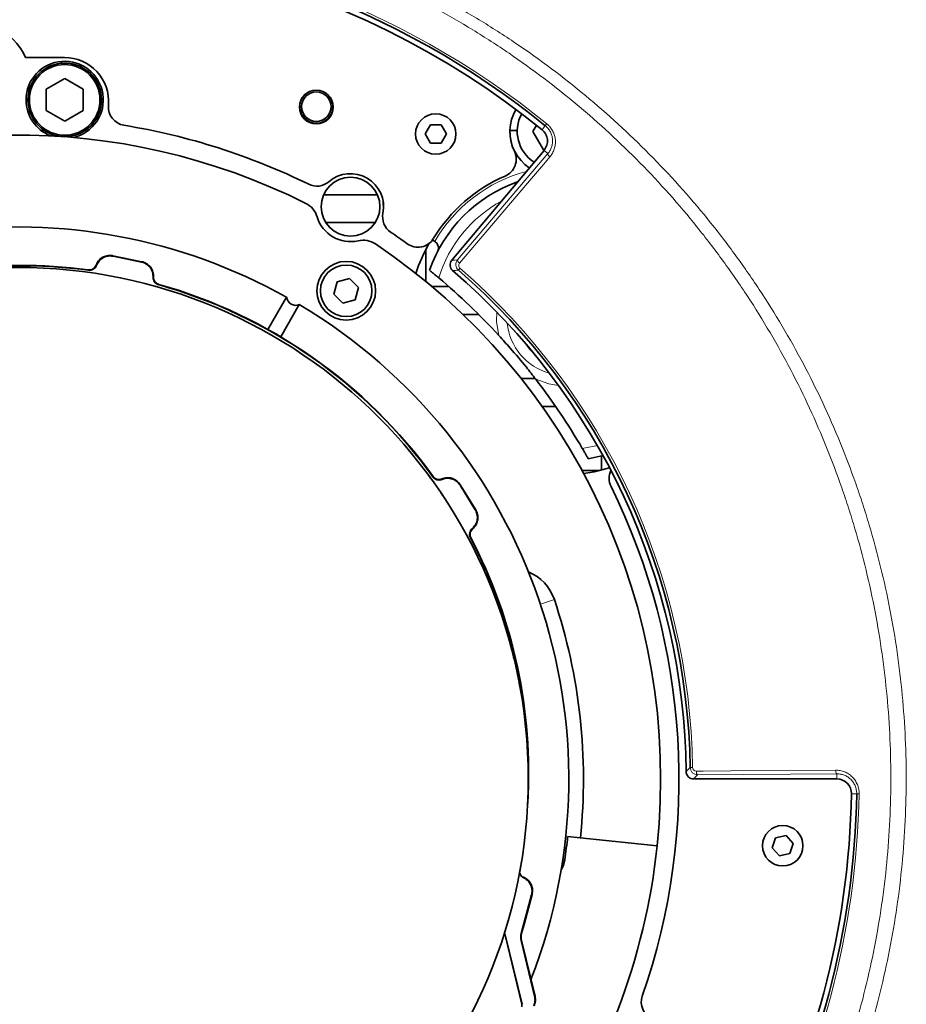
# Model space of a CAD drawing. Header units: millimetres. Extents: x 0 to 1118, y 0 to 864.
# Tile 69 of 85: x 850 to 890, y 170 to 215. Entities that reach past the tile are written whole.
import ezdxf

# ---------------------------------------------------------------- set-up
doc = ezdxf.new("R2010")
doc.units = ezdxf.units.MM

msp = doc.modelspace()

# ---------------------------------------------------------------- linework, layer by layer
at = {"color": 7, "linetype": 'Continuous', "lineweight": 35}
for p, q in [((850.462, 212.968), (852.229, 212.968)), ((852.235, 212.017), (851.398, 211.534)), ((853.071, 211.534), (852.235, 212.017)), ((850.604, 211.394), (850.604, 211.685)), ((851.398, 211.534), (851.398, 210.568)), ((853.071, 210.568), (853.071, 211.534)), ((853.896, 210.922), (853.98, 210.922)), ((854.224, 210.828), (854.221, 210.781)), ((851.398, 210.568), (852.235, 210.085)), ((852.235, 210.085), (853.071, 210.568)), ((868.815, 209.923), (868.574, 209.506)), ((869.296, 209.923), (868.815, 209.923)), ((869.536, 209.506), (869.296, 209.923)), ((873.616, 209.906), (873.455, 209.626)), ((851.168, 209.663), (851.312, 209.663)), ((853.158, 209.663), (853.301, 209.663)), ((868.574, 209.506), (868.815, 209.09)), ((869.296, 209.09), (869.536, 209.506)), ((872.417, 209.663), (872.751, 209.663)), ((873.455, 209.626), (873.936, 208.793)), ((868.815, 209.09), (869.296, 209.09)), ((873.964, 208.765), (869.783, 203.782)), ((873.936, 208.793), (873.985, 208.793)), ((863.976, 206.756), (866.409, 206.756)), ((866.67, 206.285), (866.677, 206.43)), ((864.067, 205.496), (866.319, 205.496)), ((869.008, 204.635), (868.874, 204.739)), ((869.051, 204.602), (869.008, 204.635)), ((854.421, 203.99), (855.732, 203.719)), ((855.711, 203.705), (854.434, 203.969)), ((868.604, 202.825), (868.604, 204.263)), ((864.587, 202.809), (864.438, 202.251)), ((865.145, 202.958), (864.587, 202.809)), ((865.553, 202.55), (865.145, 202.958)), ((868.887, 202.589), (869.654, 202.589)), ((862.294, 202.108), (861.451, 200.649)), ((864.438, 202.251), (864.846, 201.843)), ((865.404, 201.992), (865.553, 202.55)), ((862.871, 201.775), (862.029, 200.316)), ((864.846, 201.843), (865.404, 201.992)), ((870.286, 201.33), (871.001, 201.33)), ((872.931, 198.422), (873.566, 198.422)), ((873.876, 197.163), (874.487, 197.163)), ((876.638, 194.937), (875.967, 194.79)), ((876.564, 194.917), (876.564, 194.322)), ((875.691, 194.256), (876.497, 194.256)), ((870.843, 192.479), (870.159, 193.589)), ((870.164, 193.613), (870.867, 192.474)), ((880.74, 180.284), (887.244, 180.284)), ((875.61, 177.61), (875.036, 177.67)), ((879.091, 177.244), (875.61, 177.61)), ((884.463, 177.615), (884.314, 177.158)), ((884.934, 177.714), (884.463, 177.615)), ((885.255, 177.356), (884.934, 177.714)), ((884.314, 177.158), (884.635, 176.8)), ((885.106, 176.899), (885.255, 177.356)), ((884.635, 176.8), (885.106, 176.899)), ((872.932, 173.284), (873.399, 175.029)), ((873.421, 175.041), (873.074, 173.748)), ((873.074, 173.748), (872.95, 173.284)), ((872.199, 173.204), (872.958, 170.071)), ((872.967, 170.07), (872.207, 173.212)), ((872.928, 172.955), (873.538, 170.434)), ((872.946, 172.954), (873.556, 170.432))]:
    msp.add_line(p, q, dxfattribs=at)
at = {"color": 7, "linetype": 'Continuous', "lineweight": 18}
for p, q in [((874.022, 209.883), (873.873, 209.699)), ((874.091, 209.968), (874.022, 209.883)), ((870.047, 203.804), (874.139, 208.618)), ((874.139, 208.618), (873.964, 208.765)), ((854.421, 203.99), (854.434, 203.969)), ((855.711, 203.705), (855.732, 203.719)), ((870.154, 203.42), (870.082, 203.338)), ((875.7, 195.256), (876.385, 195.387)), ((870.164, 193.613), (870.159, 193.589)), ((870.843, 192.479), (870.867, 192.474)), ((874.434, 188.407), (873.801, 188.197)), ((880.702, 180.801), (880.592, 180.8)), ((887.244, 180.513), (880.926, 180.473)), ((887.244, 180.513), (887.244, 180.284)), ((888.138, 179.61), (887.902, 179.614)), ((888.248, 179.608), (888.138, 179.61)), ((874.902, 176.614), (874.814, 176.627)), ((873.421, 175.041), (873.399, 175.029)), ((872.207, 173.212), (872.199, 173.204)), ((872.932, 173.284), (872.95, 173.284)), ((872.946, 172.954), (872.928, 172.955))]:
    msp.add_line(p, q, dxfattribs=at)
at = {"color": 7, "linetype": 'Continuous', "lineweight": 18, "flags": 128}
for points in [[(874.23, 208.467), (874.027, 208.229), (873.215, 207.274), (870.138, 203.653)], [(874.23, 208.467), (874.206, 208.489), (874.184, 208.511), (874.166, 208.534), (874.151, 208.555), (874.141, 208.575), (874.135, 208.593), (874.135, 208.607), (874.139, 208.618)], [(853.674, 203.547), (853.669, 203.553), (853.66, 203.567)], [(869.783, 203.782), (869.915, 203.793), (870.047, 203.804)], [(870.138, 203.653), (870.114, 203.675), (870.092, 203.697), (870.074, 203.72), (870.059, 203.741), (870.049, 203.761), (870.044, 203.779), (870.043, 203.793), (870.047, 203.804)], [(853.317, 203.332), (853.312, 203.338), (853.303, 203.351)], [(856.263, 203.029), (856.256, 203.025), (856.242, 203.016)], [(856.505, 202.69), (856.498, 202.686), (856.485, 202.677)], [(871.922, 200.372), (871.816, 200.987), (871.818, 201.44)], [(874.622, 198.11), (874.175, 198.186), (873.587, 198.395)], [(868.928, 193.965), (868.93, 193.972), (868.933, 193.988)], [(869.33, 193.852), (869.331, 193.86), (869.335, 193.876)], [(870.73, 191.614), (870.722, 191.616), (870.706, 191.62)], [(870.649, 191.205), (870.641, 191.207), (870.626, 191.211)], [(880.926, 180.473), (880.834, 180.379), (880.74, 180.284)], [(880.869, 180.639), (881.183, 180.641), (882.435, 180.649), (887.187, 180.679)], [(880.869, 180.639), (880.871, 180.607), (880.874, 180.576), (880.879, 180.548), (880.886, 180.522), (880.895, 180.502), (880.905, 180.486), (880.915, 180.477), (880.926, 180.473)], [(887.187, 180.679), (887.189, 180.647), (887.192, 180.616), (887.197, 180.588), (887.205, 180.563), (887.213, 180.542), (887.223, 180.526), (887.233, 180.517), (887.244, 180.513)], [(873.022, 175.812), (873.029, 175.816), (873.042, 175.825)], [(873.538, 170.434), (873.547, 170.433), (873.556, 170.432)], [(872.958, 170.071), (872.963, 170.07), (872.967, 170.07)]]:
    msp.add_lwpolyline(points, dxfattribs=at)
at = {"color": 7, "linetype": 'Continuous', "lineweight": 35, "flags": 128}
for points in [[(875.767, 194.116), (876.23, 194.195), (876.938, 194.379)], [(874.732, 176.113), (874.829, 176.325), (874.902, 176.614)]]:
    msp.add_lwpolyline(points, dxfattribs=at)
at = {"color": 7, "linetype": 'Continuous', "lineweight": 35}
for centre, radius in [((852.235, 211.051), 1.667), ((852.235, 211.051), 1.6), ((863.641, 210.726), 0.767), ((863.642, 210.744), 0.667), ((869.055, 209.506), 0.917), ((865.193, 206.21), 1.333), ((850.084, 180.293), 23.167), ((864.996, 202.4), 1.333), ((864.996, 202.4), 1.167), ((884.785, 177.257), 0.917)]:
    msp.add_circle(centre, radius, dxfattribs=at)
for centre, radius, start, end in [((850.084, 180.293), 38.06, 51.0278, 89.5956), ((850.084, 180.293), 37.825, 51.0278, 100.9722), ((847.881, 211.799), 2.833, 24.3608, 184), ((852.229, 210.968), 2, 356, 90), ((852.235, 211.051), 1.75, 283.2501, 180), ((852.235, 211.051), 1.75, 180, 248.7499), ((863.642, 210.744), 0.75, 114.1751, 0), ((863.642, 210.744), 0.75, 0, 61.8284), ((855.052, 210.723), 0.833, 176, 260.7275), ((874.416, 209.608), 2, 149.6479, 206.0702), ((874.417, 209.626), 1.667, 151.5029, 237.0986), ((850.084, 180.293), 30, 63.866, 80.7275), ((873.46, 209.188), 0.658, 320, 51.0278), ((850.084, 180.293), 29.167, 63.3472, 172.2835), ((874.417, 209.626), 2, 178.936, 235.9108), ((871.871, 208.362), 0.833, 293.1692, 26.0702), ((865.193, 206.21), 1.5, 348.6167, 130.9019), ((874.953, 201.161), 7, 113.1692, 148.8872), ((863.665, 207.974), 0.833, 243.866, 310.9019), ((874.918, 201.205), 6.5, 109.3285, 160.9169), ((862.719, 205.466), 1, 16.7337, 63.3472), ((865.193, 206.21), 1.583, 196.7337, 282.785), ((867.48, 205.75), 0.833, 168.6167, 235.6526), ((850.084, 180.293), 25, 60.764, 134.382), ((850.084, 180.293), 30, 53.9087, 55.6526), ((865.764, 203.691), 1, 56.1714, 102.785), ((850.084, 180.293), 29.167, 354, 56.1714), ((868.247, 205.208), 0.833, 233.9087, 328.8872), ((874.824, 201.052), 7, 149.9813, 162.2574), ((850.265, 180.553), 23, 82.4088, 113.7158), ((850.265, 180.553), 22.983, 82.3689, 109.907), ((850.084, 180.293), 30.325, 0.6066, 49.3934), ((850.084, 180.293), 30.513, 0.952, 49.048), ((850.265, 180.553), 22.983, 35.7022, 74.2978), ((850.265, 180.553), 23, 35.7422, 74.2578), ((850.084, 180.293), 29.667, 42.5968, 49.9088), ((862.708, 202.158), 0.417, 186.8699, 293.1301), ((850.084, 180.293), 25, 338.6679, 59.236), ((850.084, 180.293), 29.667, 30.2912, 37.6032), ((877.751, 193.902), 0.833, 154.4318, 206.1923), ((850.084, 180.293), 30, 340.8297, 26.1923), ((850.265, 180.553), 22.983, 0.3685, 27.6311), ((850.265, 180.553), 23, 356.5597, 27.5912), ((872.481, 187.757), 2.058, 18.4306, 67.7042), ((850.084, 180.293), 25.667, 354, 18.4306), ((887.244, 179.626), 0.658, 358.9722, 90), ((850.084, 180.293), 38.06, 249.0278, 358.9722), ((850.084, 180.293), 37.825, 249.0278, 358.9722), ((850.084, 180.293), 25.089, 351.5694, 354), ((850.084, 180.293), 29.167, 324.0465, 354), ((879.207, 170.168), 0.833, 160.8297, 244)]:
    msp.add_arc(centre, radius, start, end, dxfattribs=at)
at = {"color": 7, "linetype": 'Continuous', "lineweight": 18}
for centre, radius, start, end in [((850.084, 180.293), 38.17, 51.0278, 89.4996), ((874.918, 201.205), 6.833, 104.9, 149.8702), ((874.918, 201.205), 6, 118.7143, 162.7119), ((877.35, 117.423), 86.221, 94.83511, 95.00959), ((850.084, 180.293), 30.622, 0.952, 49.048), ((874.918, 201.205), 2.638, 185.7718, 254.4282), ((874.918, 201.205), 2.167, 211.7491, 228.4509), ((819.568, 241.473), 86.053, 314.99024, 315.16506), ((850.084, 180.293), 38.17, 249.0278, 358.9722)]:
    msp.add_arc(centre, radius, start, end, dxfattribs=at)
at = {"color": 7, "linetype": 'Continuous', "lineweight": 35}
for centre, major_axis, ratio, start_param, end_param in [((876.497, 194.322), (-0.0248, 0.062), 0.998896, 3.211707, 4.331686), ((872.037, 173.165), (0.119, 0.116), 0.999949, 5.747453, 6.235063), ((872.045, 173.172), (0.119, 0.116), 0.999949, 5.747453, 6.268125), ((873.576, 173.112), (0.667, -0.008), 0.999959, 2.891959, 3.391227), ((873.594, 173.111), (0.667, -0.008), 0.999959, 2.891959, 3.391227)]:
    msp.add_ellipse(centre, major_axis=major_axis, ratio=ratio, start_param=start_param, end_param=end_param, dxfattribs=at)
at = {"color": 7, "linetype": 'Continuous', "lineweight": 18}
for points, knots in [([(850.355, 220.541), (851.682, 220.532), (853.002, 220.457), (855.626, 220.181), (856.931, 219.978), (858.876, 219.577), (859.523, 219.427), (860.804, 219.097), (861.438, 218.916), (863.321, 218.331), (864.552, 217.881), (866.963, 216.864), (868.145, 216.297), (869.879, 215.357), (870.451, 215.029), (871.582, 214.342), (872.142, 213.983), (873.783, 212.872), (874.834, 212.083), (876.849, 210.411), (877.815, 209.527), (879.659, 207.664), (880.539, 206.686), (881.583, 205.401), (881.79, 205.141), (882.195, 204.617), (882.393, 204.352), (882.979, 203.554), (883.356, 203.014), (884.442, 201.371), (885.109, 200.245), (886.333, 197.931), (886.889, 196.744), (887.637, 194.916), (887.872, 194.299), (888.203, 193.361), (888.309, 193.046), (888.514, 192.417), (888.612, 192.102), (889.083, 190.522), (889.396, 189.247), (889.895, 186.677), (890.081, 185.382), (890.328, 182.77), (890.388, 181.454), (890.38, 179.464), (890.361, 178.802), (890.29, 177.486), (890.239, 176.831), (890.038, 174.873), (889.842, 173.58), (889.322, 171.015), (889, 169.743), (888.42, 167.853), (888.211, 167.226), (887.76, 165.978), (887.52, 165.362), (886.758, 163.538), (886.193, 162.355), (884.952, 160.051), (884.277, 158.93), (883.179, 157.296), (882.8, 156.76), (882.012, 155.703), (881.603, 155.182), (880.337, 153.647), (879.449, 152.673), (877.59, 150.824), (876.618, 149.947), (874.591, 148.29), (873.536, 147.509), (872.164, 146.595), (871.887, 146.416), (871.327, 146.063), (871.044, 145.889), (870.191, 145.379), (869.615, 145.055), (867.872, 144.127), (866.686, 143.568), (864.266, 142.569), (863.033, 142.129), (861.148, 141.558), (860.513, 141.382), (859.553, 141.142), (859.231, 141.066), (858.585, 140.921), (858.26, 140.852), (856.634, 140.53), (855.327, 140.337), (852.7, 140.08), (851.379, 140.015), (848.725, 140.017), (847.409, 140.084), (844.798, 140.343), (843.503, 140.535), (840.935, 141.046), (839.662, 141.364), (838.083, 141.841), (837.768, 141.941), (837.14, 142.148), (836.826, 142.256), (835.89, 142.59), (835.273, 142.828), (833.448, 143.583), (832.263, 144.143), (829.953, 145.375), (828.829, 146.046), (827.189, 147.138), (826.651, 147.516), (825.854, 148.104), (825.591, 148.304), (825.068, 148.711), (824.808, 148.918), (823.527, 149.966), (822.551, 150.848), (820.694, 152.699), (819.814, 153.667), (818.147, 155.688), (817.362, 156.741), (816.256, 158.386), (815.899, 158.947), (815.217, 160.08), (814.89, 160.653), (813.957, 162.391), (813.394, 163.574), (812.386, 165.989), (811.941, 167.221), (811.363, 169.106), (811.185, 169.741), (810.86, 171.022), (810.712, 171.671), (810.32, 173.615), (810.124, 174.914), (809.859, 177.52), (809.79, 178.827), (809.78, 181.447), (809.839, 182.76), (810.025, 184.736), (810.104, 185.396), (810.293, 186.704), (810.404, 187.353), (810.781, 189.287), (811.094, 190.558), (811.844, 193.065), (812.279, 194.3), (813.026, 196.126), (813.291, 196.73), (813.711, 197.629), (813.855, 197.928), (814.151, 198.521), (814.302, 198.816), (815.075, 200.275), (815.746, 201.404), (817.192, 203.587), (817.967, 204.641), (819.62, 206.675), (820.499, 207.655), (821.663, 208.831), (821.9, 209.064), (822.378, 209.523), (822.619, 209.749), (823.35, 210.417), (823.846, 210.849), (825.363, 212.106), (826.411, 212.891), (828.58, 214.357), (829.7, 215.038), (831.437, 215.979), (832.025, 216.28), (832.921, 216.71), (833.222, 216.85), (833.826, 217.122), (834.128, 217.254), (835.648, 217.893), (836.881, 218.342), (839.382, 219.118), (840.65, 219.445), (843.219, 219.975), (844.522, 220.178), (847.161, 220.457), (848.485, 220.532), (849.812, 220.541)], [0, 0, 0, 0, 0.015625, 0.015625, 0.03125, 0.03125, 0.039062, 0.039062, 0.046875, 0.046875, 0.0625, 0.0625, 0.078125, 0.078125, 0.085937, 0.085937, 0.09375, 0.09375, 0.109375, 0.109375, 0.125, 0.125, 0.140625, 0.140625, 0.144531, 0.144531, 0.148437, 0.148437, 0.15625, 0.15625, 0.171875, 0.171875, 0.1875, 0.1875, 0.195312, 0.195312, 0.199219, 0.199219, 0.203125, 0.203125, 0.21875, 0.21875, 0.234375, 0.234375, 0.25, 0.25, 0.257812, 0.257812, 0.265625, 0.265625, 0.28125, 0.28125, 0.296875, 0.296875, 0.304687, 0.304687, 0.3125, 0.3125, 0.328125, 0.328125, 0.34375, 0.34375, 0.351562, 0.351562, 0.359375, 0.359375, 0.375, 0.375, 0.390625, 0.390625, 0.40625, 0.40625, 0.410156, 0.410156, 0.414062, 0.414062, 0.421875, 0.421875, 0.4375, 0.4375, 0.453125, 0.453125, 0.460937, 0.460937, 0.464844, 0.464844, 0.46875, 0.46875, 0.484375, 0.484375, 0.5, 0.5, 0.515625, 0.515625, 0.53125, 0.53125, 0.546875, 0.546875, 0.550781, 0.550781, 0.554687, 0.554687, 0.5625, 0.5625, 0.578125, 0.578125, 0.59375, 0.59375, 0.601562, 0.601562, 0.605469, 0.605469, 0.609375, 0.609375, 0.625, 0.625, 0.640625, 0.640625, 0.65625, 0.65625, 0.664062, 0.664062, 0.671875, 0.671875, 0.6875, 0.6875, 0.703125, 0.703125, 0.710937, 0.710937, 0.71875, 0.71875, 0.734375, 0.734375, 0.75, 0.75, 0.765625, 0.765625, 0.773438, 0.773438, 0.78125, 0.78125, 0.796875, 0.796875, 0.8125, 0.8125, 0.820313, 0.820313, 0.824219, 0.824219, 0.828125, 0.828125, 0.84375, 0.84375, 0.859375, 0.859375, 0.875, 0.875, 0.878906, 0.878906, 0.882813, 0.882813, 0.890625, 0.890625, 0.90625, 0.90625, 0.921875, 0.921875, 0.929688, 0.929688, 0.933594, 0.933594, 0.9375, 0.9375, 0.953125, 0.953125, 0.96875, 0.96875, 0.984375, 0.984375, 1, 1, 1, 1]), ([(849.75, 220.034), (848.444, 220.023), (847.141, 219.947), (844.544, 219.668), (843.263, 219.465), (840.736, 218.938), (839.489, 218.613), (837.03, 217.844), (835.817, 217.399), (834.323, 216.765), (834.026, 216.635), (833.432, 216.366), (833.136, 216.227), (832.256, 215.801), (831.678, 215.503), (829.971, 214.572), (828.871, 213.898), (826.741, 212.449), (825.713, 211.672), (824.224, 210.43), (823.738, 210.003), (823.021, 209.343), (822.784, 209.119), (822.316, 208.666), (822.084, 208.436), (820.942, 207.273), (820.081, 206.306), (818.462, 204.297), (817.704, 203.257), (816.29, 201.102), (815.634, 199.988), (814.88, 198.549), (814.732, 198.259), (814.443, 197.674), (814.303, 197.379), (813.892, 196.492), (813.634, 195.897), (812.906, 194.097), (812.481, 192.879), (811.752, 190.409), (811.447, 189.157), (811.08, 187.253), (810.973, 186.613), (810.79, 185.326), (810.713, 184.676), (810.533, 182.731), (810.476, 181.438), (810.488, 178.859), (810.556, 177.573), (810.816, 175.008), (811.009, 173.728), (811.393, 171.815), (811.538, 171.177), (811.857, 169.915), (812.031, 169.29), (812.598, 167.434), (813.034, 166.22), (814.021, 163.841), (814.573, 162.675), (815.488, 160.963), (815.807, 160.398), (816.309, 159.56), (816.481, 159.282), (816.83, 158.731), (817.007, 158.458), (817.91, 157.106), (818.681, 156.068), (820.316, 154.075), (821.18, 153.12), (823.003, 151.294), (823.962, 150.424), (825.221, 149.389), (825.476, 149.184), (825.99, 148.783), (826.249, 148.586), (827.031, 148.005), (827.561, 147.632), (829.172, 146.554), (830.277, 145.892), (832.548, 144.676), (833.714, 144.123), (835.509, 143.377), (836.115, 143.142), (837.037, 142.812), (837.346, 142.705), (837.964, 142.501), (838.274, 142.403), (839.827, 141.931), (841.079, 141.617), (843.606, 141.112), (844.881, 140.922), (847.45, 140.666), (848.745, 140.601), (851.357, 140.599), (852.657, 140.662), (855.243, 140.916), (856.53, 141.107), (858.129, 141.425), (858.449, 141.493), (859.085, 141.636), (859.402, 141.711), (860.347, 141.949), (860.971, 142.122), (862.826, 142.686), (864.039, 143.121), (866.419, 144.107), (867.585, 144.659), (869.3, 145.575), (869.865, 145.895), (870.704, 146.398), (870.983, 146.57), (871.533, 146.918), (871.805, 147.096), (873.154, 147.998), (874.191, 148.769), (876.182, 150.404), (877.137, 151.269), (878.962, 153.094), (879.834, 154.054), (881.076, 155.568), (881.477, 156.081), (882.25, 157.124), (882.622, 157.653), (883.698, 159.263), (884.361, 160.368), (885.577, 162.639), (886.13, 163.805), (886.877, 165.601), (887.113, 166.208), (887.554, 167.437), (887.759, 168.054), (888.327, 169.915), (888.643, 171.167), (889.152, 173.693), (889.346, 174.966), (889.543, 176.893), (889.594, 177.538), (889.663, 178.834), (889.682, 179.485), (889.691, 181.443), (889.634, 182.739), (889.395, 185.31), (889.215, 186.585), (888.73, 189.117), (888.426, 190.372), (887.967, 191.929), (887.872, 192.24), (887.672, 192.86), (887.568, 193.17), (887.246, 194.094), (887.017, 194.702), (886.288, 196.504), (885.745, 197.675), (884.55, 199.957), (883.898, 201.069), (882.836, 202.691), (882.468, 203.224), (881.894, 204.012), (881.7, 204.272), (881.303, 204.79), (881.101, 205.047), (880.078, 206.316), (879.217, 207.282), (877.409, 209.122), (876.462, 209.996), (874.484, 211.649), (873.453, 212.43), (871.841, 213.528), (871.291, 213.883), (870.18, 214.563), (869.618, 214.887), (867.914, 215.817), (866.753, 216.379), (864.383, 217.386), (863.173, 217.832), (861.321, 218.413), (860.698, 218.592), (859.438, 218.92), (858.801, 219.069), (856.888, 219.468), (855.604, 219.67), (853.022, 219.947), (851.724, 220.023), (850.417, 220.034)], [0, 0, 0, 0, 0.015625, 0.015625, 0.03125, 0.03125, 0.046875, 0.046875, 0.0625, 0.0625, 0.066406, 0.066406, 0.070312, 0.070312, 0.078125, 0.078125, 0.09375, 0.09375, 0.109375, 0.109375, 0.117187, 0.117187, 0.121094, 0.121094, 0.125, 0.125, 0.140625, 0.140625, 0.15625, 0.15625, 0.171875, 0.171875, 0.175781, 0.175781, 0.179687, 0.179687, 0.1875, 0.1875, 0.203125, 0.203125, 0.21875, 0.21875, 0.226562, 0.226562, 0.234375, 0.234375, 0.25, 0.25, 0.265625, 0.265625, 0.28125, 0.28125, 0.289062, 0.289062, 0.296875, 0.296875, 0.3125, 0.3125, 0.328125, 0.328125, 0.335937, 0.335937, 0.339844, 0.339844, 0.34375, 0.34375, 0.359375, 0.359375, 0.375, 0.375, 0.390625, 0.390625, 0.394531, 0.394531, 0.398438, 0.398438, 0.40625, 0.40625, 0.421875, 0.421875, 0.4375, 0.4375, 0.445313, 0.445313, 0.449219, 0.449219, 0.453125, 0.453125, 0.46875, 0.46875, 0.484375, 0.484375, 0.5, 0.5, 0.515625, 0.515625, 0.53125, 0.53125, 0.535156, 0.535156, 0.539063, 0.539063, 0.546875, 0.546875, 0.5625, 0.5625, 0.578125, 0.578125, 0.585938, 0.585938, 0.589844, 0.589844, 0.59375, 0.59375, 0.609375, 0.609375, 0.625, 0.625, 0.640625, 0.640625, 0.648438, 0.648438, 0.65625, 0.65625, 0.671875, 0.671875, 0.6875, 0.6875, 0.695313, 0.695313, 0.703125, 0.703125, 0.71875, 0.71875, 0.734375, 0.734375, 0.742188, 0.742188, 0.75, 0.75, 0.765625, 0.765625, 0.78125, 0.78125, 0.796875, 0.796875, 0.800781, 0.800781, 0.804688, 0.804688, 0.8125, 0.8125, 0.828125, 0.828125, 0.84375, 0.84375, 0.851563, 0.851563, 0.855469, 0.855469, 0.859375, 0.859375, 0.875, 0.875, 0.890625, 0.890625, 0.90625, 0.90625, 0.914063, 0.914063, 0.921875, 0.921875, 0.9375, 0.9375, 0.953125, 0.953125, 0.960938, 0.960938, 0.96875, 0.96875, 0.984375, 0.984375, 1, 1, 1, 1]), ([(874.139, 208.618), (874.176, 208.661), (874.208, 208.708), (874.264, 208.806), (874.288, 208.859), (874.324, 208.968), (874.336, 209.023), (874.351, 209.139), (874.353, 209.198), (874.344, 209.315), (874.334, 209.373), (874.302, 209.489), (874.28, 209.545), (874.225, 209.653), (874.191, 209.705), (874.113, 209.8), (874.07, 209.844), (874.022, 209.883)], [0, 0, 0, 0, 0.125, 0.125, 0.25, 0.25, 0.375, 0.375, 0.5, 0.5, 0.625, 0.625, 0.75, 0.75, 0.875, 0.875, 1, 1, 1, 1]), ([(874.091, 209.968), (874.147, 209.922), (874.198, 209.871), (874.289, 209.76), (874.329, 209.699), (874.395, 209.573), (874.421, 209.507), (874.46, 209.37), (874.472, 209.3), (874.483, 209.161), (874.481, 209.091), (874.465, 208.954), (874.45, 208.887), (874.407, 208.757), (874.379, 208.694), (874.313, 208.575), (874.274, 208.519), (874.23, 208.467)], [0, 0, 0, 0, 0.125, 0.125, 0.25, 0.25, 0.375, 0.375, 0.5, 0.5, 0.625, 0.625, 0.75, 0.75, 0.875, 0.875, 1, 1, 1, 1]), ([(870.082, 203.338), (870.016, 203.395), (869.975, 203.478), (869.966, 203.608), (869.971, 203.651), (869.998, 203.733), (870.019, 203.771), (870.047, 203.804)], [0, 0, 0, 0, 0.5, 0.5, 0.75, 0.75, 1, 1, 1, 1]), ([(870.138, 203.653), (870.11, 203.621), (870.096, 203.579), (870.1, 203.493), (870.12, 203.45), (870.154, 203.42)], [0, 0, 0, 0, 0.5, 0.5, 1, 1, 1, 1]), ([(880.926, 180.473), (880.883, 180.473), (880.84, 180.481), (880.761, 180.513), (880.724, 180.537), (880.662, 180.597), (880.637, 180.633), (880.602, 180.713), (880.593, 180.756), (880.592, 180.8)], [0, 0, 0, 0, 0.25, 0.25, 0.5, 0.5, 0.75, 0.75, 1, 1, 1, 1]), ([(880.702, 180.801), (880.702, 180.756), (880.723, 180.713), (880.785, 180.655), (880.827, 180.639), (880.869, 180.639)], [0, 0, 0, 0, 0.5, 0.5, 1, 1, 1, 1]), ([(887.187, 180.679), (887.256, 180.68), (887.323, 180.673), (887.456, 180.648), (887.522, 180.629), (887.65, 180.578), (887.711, 180.547), (887.826, 180.472), (887.881, 180.428), (887.981, 180.33), (888.026, 180.277), (888.106, 180.16), (888.14, 180.096), (888.195, 179.965), (888.215, 179.896), (888.243, 179.754), (888.249, 179.681), (888.248, 179.608)], [0, 0, 0, 0, 0.125, 0.125, 0.25, 0.25, 0.375, 0.375, 0.5, 0.5, 0.625, 0.625, 0.75, 0.75, 0.875, 0.875, 1, 1, 1, 1]), ([(888.138, 179.61), (888.139, 179.672), (888.134, 179.734), (888.11, 179.856), (888.092, 179.914), (888.046, 180.025), (888.016, 180.079), (887.948, 180.178), (887.91, 180.223), (887.825, 180.305), (887.779, 180.341), (887.682, 180.404), (887.631, 180.43), (887.524, 180.472), (887.469, 180.488), (887.358, 180.508), (887.302, 180.514), (887.244, 180.513)], [0, 0, 0, 0, 0.125, 0.125, 0.25, 0.25, 0.375, 0.375, 0.5, 0.5, 0.625, 0.625, 0.75, 0.75, 0.875, 0.875, 1, 1, 1, 1])]:
    msp.add_open_spline(points, degree=3, knots=knots, dxfattribs=at)
at = {"color": 7, "linetype": 'Continuous', "lineweight": 35}
for points, knots in [([(869.142, 204.186), (869.142, 204.187), (869.166, 204.233), (869.189, 204.321), (869.168, 204.443), (869.122, 204.536), (869.075, 204.58), (869.051, 204.602)], [0, 0, 0, 0, 0.003676, 0.387647, 0.6572, 0.827955, 1, 1, 1, 1]), ([(854.421, 203.99), (854.405, 203.993), (854.315, 204.009), (854.146, 204.002), (853.935, 203.918), (853.758, 203.77), (853.693, 203.634), (853.66, 203.567)], [0, 0, 0, 0, 0.0517, 0.288772, 0.525843, 0.762922, 1, 1, 1, 1]), ([(854.434, 203.969), (854.359, 203.977), (854.209, 203.993), (853.991, 203.921), (853.808, 203.786), (853.713, 203.646), (853.68, 203.562), (853.674, 203.547)], [0, 0, 0, 0, 0.237286, 0.474572, 0.711849, 0.949121, 1, 1, 1, 1]), ([(853.66, 203.567), (853.66, 203.566), (853.647, 203.531), (853.609, 203.465), (853.523, 203.391), (853.416, 203.347), (853.341, 203.35), (853.303, 203.351)], [0, 0, 0, 0, 0.001554, 0.251159, 0.500766, 0.750383, 1, 1, 1, 1]), ([(853.674, 203.547), (853.665, 203.527), (853.642, 203.474), (853.578, 203.4), (853.479, 203.344), (853.387, 203.325), (853.333, 203.33), (853.317, 203.332)], [0, 0, 0, 0, 0.139529, 0.389022, 0.638506, 0.887987, 1, 1, 1, 1]), ([(856.242, 203.016), (856.239, 203.092), (856.232, 203.242), (856.128, 203.448), (855.968, 203.608), (855.815, 203.682), (855.727, 203.702), (855.711, 203.705)], [0, 0, 0, 0, 0.2372803, 0.4745609, 0.7118343, 0.9491086, 1, 1, 1, 1]), ([(855.732, 203.719), (855.748, 203.715), (855.836, 203.695), (855.989, 203.621), (856.149, 203.461), (856.253, 203.255), (856.259, 203.104), (856.263, 203.029)], [0, 0, 0, 0, 0.0517, 0.288772, 0.525843, 0.762922, 1, 1, 1, 1]), ([(869.821, 203.315), (869.788, 203.343), (869.761, 203.378), (869.721, 203.455), (869.709, 203.498), (869.699, 203.627), (869.726, 203.715), (869.783, 203.782)], [0, 0, 0, 0, 0.25, 0.25, 0.5, 0.5, 1, 1, 1, 1]), ([(856.485, 202.677), (856.45, 202.691), (856.379, 202.718), (856.299, 202.801), (856.249, 202.903), (856.24, 202.979), (856.242, 203.016), (856.242, 203.016)], [0, 0, 0, 0, 0.249711, 0.499423, 0.749125, 0.998825, 1, 1, 1, 1]), ([(856.263, 203.029), (856.263, 203.029), (856.26, 202.991), (856.269, 202.915), (856.319, 202.813), (856.4, 202.731), (856.47, 202.704), (856.505, 202.69)], [0, 0, 0, 0, 0.001554, 0.251159, 0.500766, 0.750383, 1, 1, 1, 1]), ([(869.189, 202.988), (869.151, 203.02), (869.062, 203.095), (868.936, 203.2), (868.834, 203.283), (868.782, 203.325), (868.777, 203.329), (868.775, 203.33)], [0, 0, 0, 0, 0.18479, 0.426067, 0.654141, 0.866051, 1, 1, 1, 1]), ([(871.922, 200.372), (872.092, 200.184), (872.516, 199.716), (873.074, 199.052), (873.447, 198.575), (873.587, 198.395)], [0, 0, 0, 0, 0.294687, 0.734697, 1, 1, 1, 1]), ([(875.967, 194.79), (875.966, 194.792), (875.963, 194.798), (875.934, 194.849), (875.88, 194.944), (875.806, 195.074), (875.742, 195.185), (875.706, 195.247), (875.7, 195.256)], [0, 0, 0, 0, 0.1317789, 0.3275105, 0.5263485, 0.7352166, 0.9578657, 1, 1, 1, 1]), ([(868.745, 194.021), (868.729, 194.042), (868.705, 194.074), (868.676, 194.113), (868.657, 194.139), (868.642, 194.16), (868.63, 194.175), (868.623, 194.185), (868.622, 194.186), (868.622, 194.186)], [0, 0, 0, 0, 0.2497082, 0.3771431, 0.4997825, 0.625655, 0.7498941, 0.8748545, 1, 1, 1, 1]), ([(868.864, 193.857), (868.863, 193.859), (868.86, 193.862), (868.844, 193.884), (868.824, 193.913), (868.796, 193.951), (868.767, 193.99), (868.752, 194.011), (868.745, 194.021)], [0, 0, 0, 0, 0.249269, 0.373334, 0.499694, 0.749083, 0.874348, 1, 1, 1, 1]), ([(869.33, 193.852), (869.31, 193.845), (869.255, 193.826), (869.157, 193.822), (869.048, 193.855), (868.972, 193.909), (868.938, 193.951), (868.928, 193.965)], [0, 0, 0, 0, 0.139529, 0.389022, 0.638506, 0.887987, 1, 1, 1, 1]), ([(868.933, 193.988), (868.943, 193.975), (868.977, 193.932), (869.053, 193.878), (869.162, 193.845), (869.26, 193.849), (869.315, 193.869), (869.335, 193.876)], [0, 0, 0, 0, 0.111455, 0.360842, 0.610232, 0.859631, 1, 1, 1, 1]), ([(870.159, 193.589), (870.113, 193.649), (870.022, 193.769), (869.819, 193.879), (869.596, 193.919), (869.428, 193.892), (869.344, 193.858), (869.33, 193.852)], [0, 0, 0, 0, 0.237286, 0.474572, 0.711849, 0.949121, 1, 1, 1, 1]), ([(870.164, 193.613), (870.156, 193.627), (870.106, 193.703), (869.984, 193.821), (869.779, 193.917), (869.55, 193.944), (869.406, 193.899), (869.335, 193.876)], [0, 0, 0, 0, 0.0517, 0.288772, 0.525843, 0.762922, 1, 1, 1, 1]), ([(869.307, 193.222), (869.291, 193.245), (869.268, 193.279), (869.241, 193.32), (869.218, 193.353), (869.203, 193.375), (869.196, 193.385), (869.195, 193.387), (869.195, 193.387)], [0, 0, 0, 0, 0.24958, 0.374887, 0.499864, 0.749268, 0.874572, 1, 1, 1, 1]), ([(869.416, 193.059), (869.409, 193.069), (869.396, 193.088), (869.369, 193.129), (869.344, 193.167), (869.323, 193.198), (869.312, 193.214), (869.307, 193.222)], [0, 0, 0, 0, 0.249673, 0.499558, 0.749451, 0.874701, 1, 1, 1, 1]), ([(869.423, 193.048), (869.423, 193.048), (869.422, 193.049), (869.418, 193.055), (869.416, 193.059)], [0, 0, 0, 0, 0.501081, 1, 1, 1, 1]), ([(870.706, 191.62), (870.759, 191.674), (870.864, 191.782), (870.942, 191.999), (870.948, 192.226), (870.897, 192.387), (870.851, 192.466), (870.843, 192.479)], [0, 0, 0, 0, 0.23728, 0.474561, 0.711834, 0.949109, 1, 1, 1, 1]), ([(870.73, 191.614), (870.742, 191.625), (870.81, 191.685), (870.909, 191.823), (870.973, 192.041), (870.966, 192.271), (870.9, 192.406), (870.867, 192.474)], [0, 0, 0, 0, 0.051687, 0.288758, 0.525832, 0.762916, 1, 1, 1, 1]), ([(870.626, 191.211), (870.612, 191.246), (870.584, 191.316), (870.589, 191.431), (870.628, 191.537), (870.678, 191.596), (870.706, 191.62), (870.706, 191.62)], [0, 0, 0, 0, 0.249711, 0.499423, 0.749125, 0.998825, 1, 1, 1, 1]), ([(870.73, 191.614), (870.729, 191.614), (870.701, 191.59), (870.651, 191.531), (870.612, 191.425), (870.607, 191.31), (870.635, 191.24), (870.649, 191.205)], [0, 0, 0, 0, 0.001554, 0.251159, 0.500766, 0.750383, 1, 1, 1, 1]), ([(870.844, 190.574), (870.843, 190.576), (870.841, 190.58), (870.841, 190.58), (870.841, 190.58)], [0, 0, 0, 0, 0.5, 1, 1, 1, 1]), ([(872.524, 186.047), (872.518, 186.073), (872.505, 186.123), (872.486, 186.195), (872.47, 186.256), (872.453, 186.319), (872.44, 186.368), (872.438, 186.374), (872.437, 186.377)], [0, 0, 0, 0, 0.125125, 0.250143, 0.375099, 0.500228, 0.749834, 1, 1, 1, 1]), ([(872.606, 185.719), (872.605, 185.721), (872.604, 185.727), (872.592, 185.775), (872.577, 185.837), (872.562, 185.899), (872.547, 185.959), (872.534, 186.009), (872.528, 186.035), (872.524, 186.047)], [0, 0, 0, 0, 0.25017, 0.499737, 0.629811, 0.749731, 0.874713, 0.937341, 1, 1, 1, 1]), ([(872.809, 184.792), (872.804, 184.818), (872.794, 184.869), (872.779, 184.941), (872.766, 185.004), (872.753, 185.066), (872.743, 185.117), (872.741, 185.123), (872.741, 185.126)], [0, 0, 0, 0, 0.125125, 0.250143, 0.375099, 0.500228, 0.749834, 1, 1, 1, 1]), ([(872.873, 184.459), (872.872, 184.462), (872.871, 184.467), (872.862, 184.516), (872.85, 184.579), (872.839, 184.642), (872.827, 184.702), (872.817, 184.753), (872.812, 184.779), (872.809, 184.792)], [0, 0, 0, 0, 0.2501698, 0.4997371, 0.6298115, 0.7497308, 0.8747133, 0.9373414, 1, 1, 1, 1]), ([(880.74, 180.284), (880.696, 180.284), (880.653, 180.292), (880.573, 180.325), (880.536, 180.35), (880.444, 180.441), (880.408, 180.526), (880.407, 180.614)], [0, 0, 0, 0, 0.25, 0.25, 0.5, 0.5, 1, 1, 1, 1]), ([(872.886, 176.201), (872.891, 176.227), (872.9, 176.278), (872.913, 176.352), (872.923, 176.414), (872.934, 176.477), (872.943, 176.528), (872.944, 176.534), (872.944, 176.537)], [0, 0, 0, 0, 0.125125, 0.250143, 0.375099, 0.500228, 0.749834, 1, 1, 1, 1]), ([(872.824, 175.868), (872.825, 175.871), (872.826, 175.877), (872.835, 175.926), (872.847, 175.988), (872.859, 176.051), (872.87, 176.111), (872.879, 176.162), (872.884, 176.188), (872.886, 176.201)], [0, 0, 0, 0, 0.25017, 0.499737, 0.629811, 0.749731, 0.874713, 0.937341, 1, 1, 1, 1]), ([(873.022, 175.812), (873.003, 175.822), (872.951, 175.848), (872.886, 175.909), (872.86, 175.97), (872.849, 175.996)], [0, 0, 0, 0, 0.241461, 0.673222, 1, 1, 1, 1]), ([(873.042, 175.825), (873.042, 175.825), (873.008, 175.84), (872.945, 175.882), (872.88, 175.961), (872.864, 176.021), (872.858, 176.045)], [0, 0, 0, 0, 0.002343, 0.378658, 0.754978, 1, 1, 1, 1]), ([(873.399, 175.029), (873.412, 175.103), (873.436, 175.252), (873.377, 175.474), (873.253, 175.664), (873.119, 175.768), (873.036, 175.806), (873.022, 175.812)], [0, 0, 0, 0, 0.2372859, 0.4745722, 0.7118487, 0.9491212, 1, 1, 1, 1]), ([(873.421, 175.041), (873.425, 175.057), (873.446, 175.145), (873.448, 175.315), (873.377, 175.53), (873.24, 175.715), (873.108, 175.788), (873.042, 175.825)], [0, 0, 0, 0, 0.0517, 0.288772, 0.525843, 0.762922, 1, 1, 1, 1]), ([(873.497, 170.002), (873.522, 170.072), (873.572, 170.213), (873.549, 170.36), (873.538, 170.434)], [0, 0, 0, 0, 0.5, 1, 1, 1, 1]), ([(873.556, 170.432), (873.568, 170.357), (873.59, 170.21), (873.54, 170.069), (873.515, 170)], [0, 0, 0, 0, 0.508356, 1, 1, 1, 1]), ([(872.947, 169.961), (872.954, 169.979), (872.967, 170.014), (872.961, 170.052), (872.958, 170.071)], [0, 0, 0, 0, 0.5, 1, 1, 1, 1])]:
    msp.add_open_spline(points, degree=3, knots=knots, dxfattribs=at)

doc.saveas('drawing.dxf')
